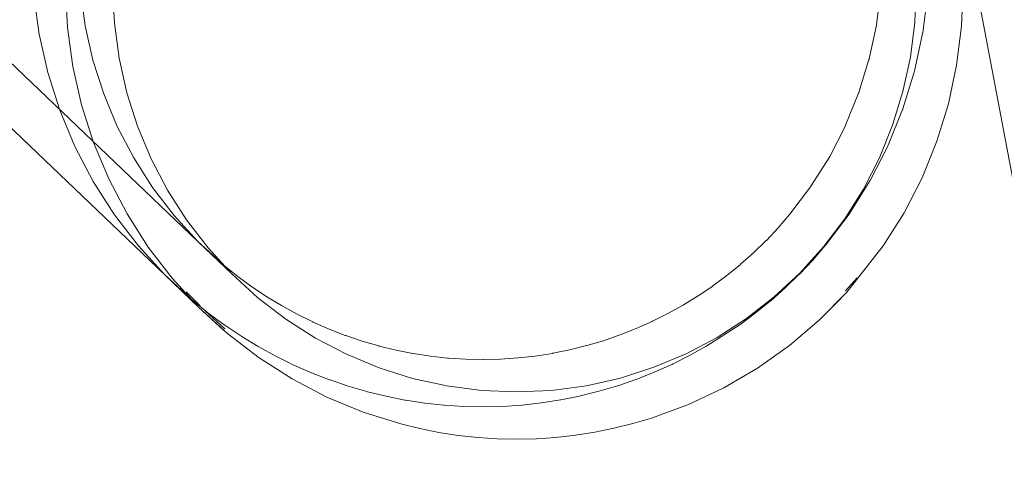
# Model space of a CAD drawing. Extents: x 3503739 to 3504470, y 5375172 to 5375561.
# Tile 16 of 142: x 3504137.178 to 3504137.3624, y 5375384.798 to 5375384.885. Entities that reach past the tile are written whole.
import ezdxf

# ---------------------------------------------------------------- set-up
doc = ezdxf.new("R2010")
doc.units = 0
doc.header["$MEASUREMENT"] = 0
doc.layers.add('_4WP_KANCADT__', color=7, linetype='Continuous')
doc.layers.add('BHM_WA', color=7, linetype='Continuous')

msp = doc.modelspace()

# ---------------------------------------------------------------- linework, layer by layer
at = {"layer": '_4WP_KANCADT__', "color": 7, "linetype": 'Continuous', "lineweight": 13}
msp.add_lwpolyline([(3504135.3147, 5375384.92726), (3504137.27969, 5375385.29986), (3504137.5692, 5375383.77307), (3504135.60421, 5375383.40047), (3504135.3147, 5375384.92726)], dxfattribs=at)
at = {"layer": '_4WP_KANCADT__', "color": 1, "linetype": 'Continuous', "lineweight": 20}
msp.add_lwpolyline([(3504135.3147, 5375384.92726), (3504137.27969, 5375385.29986), (3504137.5692, 5375383.77307), (3504135.60421, 5375383.40047), (3504135.3147, 5375384.92726)], dxfattribs=at)
at = {"layer": 'BHM_WA', "color": 254, "linetype": 'Continuous', "lineweight": 9}
for p, q in [((3504137.18066, 5375384.88957), (3504137.18166, 5375384.88226)), ((3504137.18941, 5375384.89036), (3504137.1903, 5375384.88381)), ((3504137.33849, 5375384.88408), (3504137.3393, 5375384.89051)), ((3504137.34715, 5375384.8825), (3504137.34805, 5375384.88968)), ((3504137.1903, 5375384.88381), (3504137.19176, 5375384.87736)), ((3504137.33712, 5375384.87763), (3504137.33848, 5375384.88396)), ((3504137.33848, 5375384.88396), (3504137.33849, 5375384.88402)), ((3504137.33849, 5375384.88402), (3504137.33849, 5375384.88408)), ((3504137.18166, 5375384.88226), (3504137.18328, 5375384.87505)), ((3504137.3456, 5375384.87529), (3504137.34712, 5375384.88237)), ((3504137.34712, 5375384.88237), (3504137.34713, 5375384.88243)), ((3504137.34713, 5375384.88243), (3504137.34715, 5375384.8825)), ((3504137.3371, 5375384.87757), (3504137.33712, 5375384.87763)), ((3504137.19176, 5375384.87736), (3504137.19377, 5375384.87106)), ((3504137.33518, 5375384.87132), (3504137.33708, 5375384.87751)), ((3504137.33708, 5375384.87751), (3504137.3371, 5375384.87757)), ((3504137.18328, 5375384.87505), (3504137.18553, 5375384.86802)), ((3504137.34344, 5375384.86825), (3504137.34556, 5375384.87516)), ((3504137.34556, 5375384.87516), (3504137.34558, 5375384.87523)), ((3504137.34558, 5375384.87523), (3504137.3456, 5375384.87529)), ((3504137.19377, 5375384.87106), (3504137.19631, 5375384.86495)), ((3504137.33271, 5375384.86521), (3504137.33514, 5375384.87121)), ((3504137.33514, 5375384.87121), (3504137.33516, 5375384.87126)), ((3504137.33516, 5375384.87126), (3504137.33518, 5375384.87132)), ((3504137.18553, 5375384.86802), (3504137.18837, 5375384.8612)), ((3504137.34067, 5375384.86143), (3504137.34338, 5375384.86812)), ((3504137.34338, 5375384.86812), (3504137.34341, 5375384.86818)), ((3504137.34341, 5375384.86818), (3504137.34344, 5375384.86825)), ((3504137.32972, 5375384.85934), (3504137.33266, 5375384.8651)), ((3504137.33266, 5375384.8651), (3504137.33268, 5375384.86515)), ((3504137.33268, 5375384.86515), (3504137.33271, 5375384.86521)), ((3504137.18837, 5375384.8612), (3504137.19179, 5375384.85466)), ((3504137.33732, 5375384.85487), (3504137.34061, 5375384.8613)), ((3504137.34061, 5375384.8613), (3504137.34064, 5375384.86136)), ((3504137.34064, 5375384.86136), (3504137.34067, 5375384.86143)), ((3504137.32622, 5375384.85376), (3504137.32966, 5375384.85923)), ((3504137.32966, 5375384.85923), (3504137.32969, 5375384.85929)), ((3504137.32969, 5375384.85929), (3504137.32972, 5375384.85934)), ((3504137.19179, 5375384.85466), (3504137.19576, 5375384.84844)), ((3504137.32226, 5375384.84851), (3504137.32616, 5375384.85366)), ((3504137.32616, 5375384.85366), (3504137.32619, 5375384.85371)), ((3504137.32619, 5375384.85371), (3504137.32622, 5375384.85376)), ((3504137.33342, 5375384.84864), (3504137.33725, 5375384.85476)), ((3504137.33725, 5375384.85476), (3504137.33729, 5375384.85482)), ((3504137.33729, 5375384.85482), (3504137.33732, 5375384.85487)), ((3504137.20293, 5375384.85353), (3504137.20696, 5375384.84829)), ((3504137.19576, 5375384.84844), (3504137.20026, 5375384.84259)), ((3504137.32008, 5375384.84597), (3504137.32222, 5375384.84846)), ((3504137.32222, 5375384.84846), (3504137.32226, 5375384.84851)), ((3504137.32899, 5375384.84278), (3504137.33334, 5375384.84854)), ((3504137.33334, 5375384.84854), (3504137.33338, 5375384.84859)), ((3504137.33338, 5375384.84859), (3504137.33342, 5375384.84864)), ((3504137.31786, 5375384.84362), (3504137.32008, 5375384.84597)), ((3504137.20026, 5375384.84259), (3504137.20524, 5375384.83716)), ((3504137.21142, 5375384.84342), (3504137.21628, 5375384.83897)), ((3504137.31546, 5375384.84129), (3504137.31782, 5375384.84358)), ((3504137.31782, 5375384.84358), (3504137.31786, 5375384.84362)), ((3504137.32654, 5375384.83995), (3504137.3289, 5375384.84268)), ((3504137.3289, 5375384.84268), (3504137.32894, 5375384.84273)), ((3504137.32894, 5375384.84273), (3504137.32899, 5375384.84278)), ((3504137.31305, 5375384.83915), (3504137.31546, 5375384.84129)), ((3504137.21628, 5375384.83897), (3504137.21638, 5375384.83889)), ((3504137.31046, 5375384.83704), (3504137.313, 5375384.83911)), ((3504137.313, 5375384.83911), (3504137.31305, 5375384.83915)), ((3504137.32407, 5375384.83733), (3504137.32654, 5375384.83995)), ((3504137.20524, 5375384.83716), (3504137.21067, 5375384.83218)), ((3504137.21638, 5375384.83889), (3504137.21891, 5375384.83687)), ((3504137.32138, 5375384.83473), (3504137.32397, 5375384.83724)), ((3504137.32397, 5375384.83724), (3504137.32402, 5375384.83729)), ((3504137.32402, 5375384.83729), (3504137.32407, 5375384.83733)), ((3504137.21891, 5375384.83687), (3504137.22151, 5375384.83495)), ((3504137.30787, 5375384.83511), (3504137.31046, 5375384.83704)), ((3504137.33266, 5375384.83419), (3504137.33487, 5375384.83664)), ((3504137.20908, 5375384.83383), (3504137.20908, 5375384.83383)), ((3504137.20923, 5375384.83399), (3504137.21184, 5375384.83135)), ((3504137.22151, 5375384.83495), (3504137.22162, 5375384.83489)), ((3504137.22162, 5375384.83489), (3504137.22431, 5375384.83309)), ((3504137.3051, 5375384.83324), (3504137.30782, 5375384.83508)), ((3504137.30782, 5375384.83508), (3504137.30787, 5375384.83511)), ((3504137.31869, 5375384.83234), (3504137.32138, 5375384.83473)), ((3504137.21067, 5375384.83218), (3504137.21078, 5375384.8321)), ((3504137.21078, 5375384.8321), (3504137.2136, 5375384.82984)), ((3504137.22431, 5375384.83309), (3504137.22707, 5375384.83141)), ((3504137.3023, 5375384.83152), (3504137.30236, 5375384.83155)), ((3504137.30236, 5375384.83155), (3504137.3051, 5375384.83324)), ((3504137.31579, 5375384.82998), (3504137.31858, 5375384.83226)), ((3504137.31858, 5375384.83226), (3504137.31864, 5375384.8323)), ((3504137.31864, 5375384.8323), (3504137.31869, 5375384.83234)), ((3504137.21275, 5375384.83043), (3504137.21646, 5375384.82708)), ((3504137.2136, 5375384.82984), (3504137.21651, 5375384.8277)), ((3504137.22707, 5375384.83141), (3504137.22718, 5375384.83135)), ((3504137.22718, 5375384.83135), (3504137.23001, 5375384.8298)), ((3504137.23001, 5375384.8298), (3504137.23291, 5375384.82837)), ((3504137.29655, 5375384.82849), (3504137.29943, 5375384.82992)), ((3504137.29943, 5375384.82992), (3504137.3023, 5375384.83152)), ((3504137.3129, 5375384.82784), (3504137.31579, 5375384.82998)), ((3504137.23291, 5375384.82837), (3504137.23302, 5375384.82832)), ((3504137.23302, 5375384.82832), (3504137.23598, 5375384.82702)), ((3504137.2935, 5375384.82712), (3504137.2965, 5375384.82846)), ((3504137.2965, 5375384.82846), (3504137.29655, 5375384.82849)), ((3504137.31284, 5375384.8278), (3504137.3129, 5375384.82784)), ((3504137.21651, 5375384.8277), (3504137.21663, 5375384.82762)), ((3504137.21663, 5375384.82762), (3504137.21963, 5375384.82561)), ((3504137.23598, 5375384.82702), (3504137.23899, 5375384.82585)), ((3504137.29051, 5375384.82594), (3504137.2935, 5375384.82712)), ((3504137.31279, 5375384.82776), (3504137.31284, 5375384.8278)), ((3504137.21963, 5375384.82561), (3504137.22272, 5375384.82374)), ((3504137.23899, 5375384.82585), (3504137.2391, 5375384.82581)), ((3504137.2391, 5375384.82581), (3504137.24216, 5375384.82477)), ((3504137.24216, 5375384.82477), (3504137.24526, 5375384.82387)), ((3504137.28426, 5375384.82394), (3504137.28735, 5375384.82485)), ((3504137.28735, 5375384.82485), (3504137.29045, 5375384.82592)), ((3504137.29045, 5375384.82592), (3504137.29051, 5375384.82594)), ((3504137.22272, 5375384.82374), (3504137.22284, 5375384.82368)), ((3504137.22284, 5375384.82368), (3504137.226, 5375384.82194)), ((3504137.24526, 5375384.82387), (3504137.24537, 5375384.82384)), ((3504137.24537, 5375384.82384), (3504137.24851, 5375384.82308)), ((3504137.24851, 5375384.82308), (3504137.25167, 5375384.82245)), ((3504137.25167, 5375384.82245), (3504137.25179, 5375384.82243)), ((3504137.25179, 5375384.82243), (3504137.25498, 5375384.82194)), ((3504137.27456, 5375384.82198), (3504137.2778, 5375384.82248)), ((3504137.2778, 5375384.82248), (3504137.27786, 5375384.8225)), ((3504137.27786, 5375384.8225), (3504137.28102, 5375384.82313)), ((3504137.28102, 5375384.82313), (3504137.2842, 5375384.82392)), ((3504137.2842, 5375384.82392), (3504137.28426, 5375384.82394)), ((3504137.30347, 5375384.82205), (3504137.30662, 5375384.8238)), ((3504137.30662, 5375384.8238), (3504137.30668, 5375384.82383)), ((3504137.30668, 5375384.82383), (3504137.30674, 5375384.82386)), ((3504137.226, 5375384.82194), (3504137.22924, 5375384.82034)), ((3504137.25498, 5375384.82194), (3504137.25818, 5375384.82159)), ((3504137.25818, 5375384.82159), (3504137.25831, 5375384.82159)), ((3504137.25831, 5375384.82159), (3504137.26152, 5375384.82138)), ((3504137.26152, 5375384.82138), (3504137.26474, 5375384.82131)), ((3504137.26474, 5375384.82131), (3504137.2648, 5375384.82132)), ((3504137.2648, 5375384.82132), (3504137.26486, 5375384.82132)), ((3504137.26486, 5375384.82132), (3504137.26809, 5375384.8214)), ((3504137.26809, 5375384.8214), (3504137.2713, 5375384.82161)), ((3504137.2713, 5375384.82161), (3504137.27136, 5375384.82162)), ((3504137.27136, 5375384.82162), (3504137.27456, 5375384.82198)), ((3504137.30026, 5375384.82045), (3504137.30347, 5375384.82205)), ((3504137.22924, 5375384.82034), (3504137.22937, 5375384.82029)), ((3504137.22937, 5375384.82029), (3504137.23267, 5375384.81884)), ((3504137.23267, 5375384.81884), (3504137.23603, 5375384.81753)), ((3504137.2935, 5375384.81761), (3504137.29685, 5375384.81893)), ((3504137.29685, 5375384.81893), (3504137.30013, 5375384.82039)), ((3504137.30013, 5375384.82039), (3504137.3002, 5375384.82042)), ((3504137.3002, 5375384.82042), (3504137.30026, 5375384.82045)), ((3504137.23603, 5375384.81753), (3504137.23616, 5375384.81749)), ((3504137.23616, 5375384.81749), (3504137.23957, 5375384.81633)), ((3504137.29004, 5375384.81642), (3504137.29344, 5375384.81759)), ((3504137.29344, 5375384.81759), (3504137.2935, 5375384.81761)), ((3504137.23957, 5375384.81633), (3504137.24303, 5375384.81532)), ((3504137.24303, 5375384.81532), (3504137.24316, 5375384.81529)), ((3504137.24316, 5375384.81529), (3504137.24666, 5375384.81443)), ((3504137.28297, 5375384.8145), (3504137.28646, 5375384.81537)), ((3504137.28646, 5375384.81537), (3504137.28652, 5375384.81538)), ((3504137.28652, 5375384.81538), (3504137.28997, 5375384.8164)), ((3504137.28997, 5375384.8164), (3504137.29004, 5375384.81642)), ((3504137.24666, 5375384.81443), (3504137.25019, 5375384.81373)), ((3504137.25019, 5375384.81373), (3504137.25033, 5375384.81371)), ((3504137.25033, 5375384.81371), (3504137.25389, 5375384.81317)), ((3504137.25389, 5375384.81317), (3504137.25747, 5375384.81278)), ((3504137.27211, 5375384.8128), (3504137.27569, 5375384.8132)), ((3504137.27569, 5375384.8132), (3504137.27575, 5375384.81321)), ((3504137.27575, 5375384.81321), (3504137.27931, 5375384.81376)), ((3504137.27931, 5375384.81376), (3504137.27937, 5375384.81377)), ((3504137.27937, 5375384.81377), (3504137.2829, 5375384.81449)), ((3504137.2829, 5375384.81449), (3504137.28297, 5375384.8145)), ((3504137.25747, 5375384.81278), (3504137.2576, 5375384.81277)), ((3504137.2576, 5375384.81277), (3504137.26119, 5375384.81254)), ((3504137.26119, 5375384.81254), (3504137.26479, 5375384.81247)), ((3504137.26479, 5375384.81247), (3504137.26846, 5375384.81255)), ((3504137.26846, 5375384.81255), (3504137.27205, 5375384.8128)), ((3504137.27205, 5375384.8128), (3504137.27211, 5375384.8128))]:
    msp.add_line(p, q, dxfattribs=at)
for points in [[(3504137.20696, 5375384.84829, 0), (3504137.21142, 5375384.84342, 0), (3504136.87506, 5375385.16487, 0)], [(3504136.86884, 5375385.15865, 0), (3504137.20524, 5375384.83716, 0), (3504137.21159, 5375384.83109, 0), (3504137.2066, 5375384.83653, 0), (3504137.20211, 5375384.84238, 0), (3504137.19814, 5375384.8486, 0), (3504137.19472, 5375384.85514, 0), (3504137.19187, 5375384.86195, 0), (3504137.18963, 5375384.86899, 0), (3504137.188, 5375384.87619, 0), (3504137.18701, 5375384.88351, 0), (3504137.18664, 5375384.89088, 0)], [(3504137.19543, 5375384.89089, 0), (3504137.19576, 5375384.88429, 0), (3504137.19665, 5375384.87774, 0), (3504137.1981, 5375384.87129, 0), (3504137.20011, 5375384.86499, 0), (3504137.20266, 5375384.85889, 0), (3504137.20572, 5375384.85303, 0), (3504137.20928, 5375384.84746, 0), (3504137.2133, 5375384.84223, 0), (3504137.21777, 5375384.83736, 0)], [(3504137.21142, 5375384.84342, 0), (3504137.21777, 5375384.83736, 0), (3504137.22263, 5375384.8329, 0), (3504137.2252, 5375384.83084, 0), (3504137.22786, 5375384.82889, 0), (3504137.2306, 5375384.82705, 0), (3504137.23341, 5375384.82535, 0), (3504137.2363, 5375384.82376, 0), (3504137.23925, 5375384.8223, 0), (3504137.24227, 5375384.82098, 0), (3504137.24533, 5375384.81978, 0), (3504137.24845, 5375384.81872, 0), (3504137.2516, 5375384.8178, 0), (3504137.25479, 5375384.81702, 0), (3504137.25802, 5375384.81638, 0), (3504137.26126, 5375384.81588, 0), (3504137.26453, 5375384.81553, 0), (3504137.26781, 5375384.81532, 0), (3504137.27109, 5375384.81525, 0), (3504137.27437, 5375384.81533, 0), (3504137.27764, 5375384.81555, 0), (3504137.2809, 5375384.81591, 0), (3504137.28415, 5375384.81642, 0), (3504137.28736, 5375384.81707, 0), (3504137.29055, 5375384.81786, 0), (3504137.29369, 5375384.81879, 0), (3504137.29679, 5375384.81986, 0), (3504137.29985, 5375384.82106, 0), (3504137.30284, 5375384.82239, 0), (3504137.30578, 5375384.82386, 0), (3504137.30865, 5375384.82545, 0), (3504137.31145, 5375384.82717, 0), (3504137.31416, 5375384.82901, 0), (3504137.3168, 5375384.83097, 0), (3504137.31935, 5375384.83304, 0), (3504137.3218, 5375384.83523, 0), (3504137.32416, 5375384.83752, 0), (3504137.32642, 5375384.83991, 0), (3504137.32857, 5375384.8424, 0), (3504137.33254, 5375384.84764, 0), (3504137.33603, 5375384.85322, 0), (3504137.33903, 5375384.85909, 0), (3504137.34151, 5375384.8652, 0), (3504137.34345, 5375384.8715, 0), (3504137.34483, 5375384.87796, 0), (3504137.34565, 5375384.88451, 0), (3504137.3459, 5375384.89111, 0)], [(3504137.21159, 5375384.83109, 0), (3504137.21702, 5375384.82612, 0), (3504137.21989, 5375384.82381, 0), (3504137.22286, 5375384.82163, 0), (3504137.22592, 5375384.81959, 0), (3504137.22906, 5375384.81768, 0), (3504137.23229, 5375384.81591, 0), (3504137.23558, 5375384.81428, 0), (3504137.23895, 5375384.8128, 0), (3504137.24237, 5375384.81146, 0), (3504137.24585, 5375384.81028, 0), (3504137.24938, 5375384.80925, 0), (3504137.25294, 5375384.80838, 0), (3504137.25654, 5375384.80767, 0), (3504137.26017, 5375384.80711, 0), (3504137.26381, 5375384.80672, 0), (3504137.26747, 5375384.80648, 0), (3504137.27114, 5375384.8064, 0), (3504137.2748, 5375384.80649, 0), (3504137.27846, 5375384.80674, 0), (3504137.2821, 5375384.80714, 0), (3504137.28572, 5375384.80771, 0), (3504137.28931, 5375384.80844, 0), (3504137.29287, 5375384.80932, 0), (3504137.29638, 5375384.81036, 0), (3504137.29985, 5375384.81155, 0), (3504137.30326, 5375384.81289, 0), (3504137.3066, 5375384.81438, 0), (3504137.30988, 5375384.81602, 0), (3504137.31309, 5375384.8178, 0), (3504137.31621, 5375384.81972, 0), (3504137.31924, 5375384.82177, 0), (3504137.32219, 5375384.82396, 0), (3504137.32504, 5375384.82628, 0), (3504137.32778, 5375384.82871, 0), (3504137.33041, 5375384.83127, 0), (3504137.33293, 5375384.83394, 0), (3504137.33533, 5375384.83672, 0), (3504137.33976, 5375384.84258, 0), (3504137.34367, 5375384.84881, 0), (3504137.34701, 5375384.85536, 0), (3504137.34978, 5375384.86219, 0), (3504137.35195, 5375384.86923, 0), (3504137.35349, 5375384.87643, 0), (3504137.35441, 5375384.88375, 0), (3504137.35469, 5375384.89113, 0)], [(3504137.19631, 5375384.86495, 0), (3504137.19938, 5375384.8591, 0), (3504137.20293, 5375384.85353, 0)], [(3504137.32825, 5375384.82917, 0), (3504137.33041, 5375384.83127, 0), (3504137.33189, 5375384.83283, 0), (3504137.33293, 5375384.83394, 0), (3504137.33508, 5375384.83643, 0)], [(3504137.33467, 5375384.83643, 0), (3504137.33502, 5375384.83643, 0), (3504137.33502, 5375384.83643, 0), (3504137.33502, 5375384.83643, 0), (3504137.33503, 5375384.83643, 0), (3504137.33503, 5375384.83643, 0), (3504137.33503, 5375384.83643, 0), (3504137.33503, 5375384.83643, 0), (3504137.33503, 5375384.83643, 0), (3504137.33503, 5375384.83643, 0), (3504137.33503, 5375384.83643, 0), (3504137.33503, 5375384.83643, 0), (3504137.33504, 5375384.83643, 0), (3504137.33504, 5375384.83643, 0), (3504137.33504, 5375384.83643, 0), (3504137.33504, 5375384.83643, 0), (3504137.33504, 5375384.83643, 0), (3504137.33504, 5375384.83643, 0), (3504137.33504, 5375384.83643, 0), (3504137.33504, 5375384.83643, 0), (3504137.33504, 5375384.83643, 0), (3504137.33504, 5375384.83643, 0), (3504137.33506, 5375384.83643, 0), (3504137.33506, 5375384.83643, 0), (3504137.33508, 5375384.83643, 0)], [(3504137.21159, 5375384.83109, 0), (3504137.21243, 5375384.83033, 0), (3504137.21623, 5375384.82684, 0)], [(3504137.32775, 5375384.82919, 0), (3504137.32817, 5375384.82918, 0), (3504137.32817, 5375384.82918, 0), (3504137.32817, 5375384.82918, 0), (3504137.32818, 5375384.82918, 0), (3504137.32818, 5375384.82918, 0), (3504137.32818, 5375384.82918, 0), (3504137.32818, 5375384.82918, 0), (3504137.32818, 5375384.82918, 0), (3504137.32818, 5375384.82918, 0), (3504137.32819, 5375384.82918, 0), (3504137.32825, 5375384.82917, 0)], [(3504137.30674, 5375384.82386, 0), (3504137.30981, 5375384.82575, 0), (3504137.31279, 5375384.82776, 0)]]:
    msp.add_polyline3d(points, dxfattribs=at)

doc.saveas('drawing.dxf')
